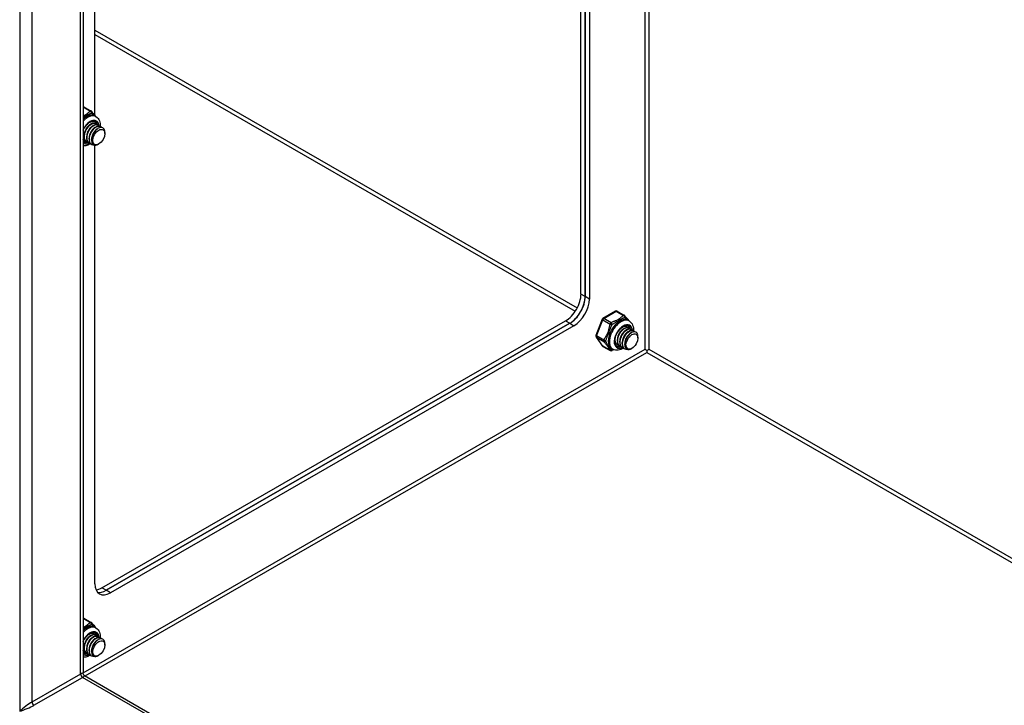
# Model space of a CAD drawing. Header units: inches. Extents: x 20 to 548, y 60 to 254.
# Tile 90 of 121: x 502 to 514, y 203 to 211. Entities that reach past the tile are written whole.
import ezdxf

# ---------------------------------------------------------------- set-up
doc = ezdxf.new("R2010")
doc.units = ezdxf.units.IN
doc.header["$MEASUREMENT"] = 0
doc.layers.add('Visible Edges(ANSI)', color=7, linetype='Continuous', lineweight=25)
doc.layers.add('Visible Tangent Edges(ANSI)', color=7, linetype='Continuous', lineweight=25)

msp = doc.modelspace()

# ---------------------------------------------------------------- linework, layer by layer
at = {"layer": 'Visible Edges(ANSI)'}
for p, q in [((503.147, 225.696), (503.147, 203.311)), ((508.843, 207.648), (508.843, 222.416)), ((508.891, 222.388), (508.891, 207.62)), ((508.891, 207.62), (508.891, 222.388)), ((508.939, 222.36), (508.939, 207.592)), ((503.282, 209.694), (503.282, 215.203)), ((503.156, 209.791), (503.24, 209.743)), ((503.28, 209.688), (503.294, 209.68)), ((503.227, 209.588), (503.239, 209.595)), ((503.254, 209.572), (503.267, 209.579)), ((503.282, 209.555), (503.295, 209.563)), ((503.29, 209.6), (503.292, 209.598)), ((503.31, 209.539), (503.32, 209.545)), ((503.317, 209.584), (503.32, 209.582)), ((503.345, 209.568), (503.348, 209.566)), ((503.16, 209.451), (503.16, 209.466)), ((503.16, 209.407), (503.163, 209.405)), ((503.188, 209.435), (503.188, 209.45)), ((503.216, 209.419), (503.216, 209.434)), ((503.243, 209.41), (503.243, 209.418)), ((503.395, 209.484), (503.395, 209.5)), ((503.153, 209.39), (503.147, 209.395)), ((503.188, 209.391), (503.19, 209.389)), ((503.215, 209.375), (503.218, 209.373)), ((503.243, 209.359), (503.246, 209.357)), ((503.282, 204.335), (503.282, 209.352)), ((503.327, 209.366), (503.323, 209.364)), ((509.236, 207.453), (509.093, 207.37)), ((509.256, 207.453), (509.339, 207.405)), ((503.363, 204.287), (508.666, 207.341)), ((508.714, 207.314), (503.411, 204.26)), ((503.411, 204.26), (508.714, 207.314)), ((508.762, 207.286), (503.459, 204.232)), ((509.085, 207.361), (509.013, 207.176)), ((509.361, 207.278), (509.364, 207.276)), ((509.379, 207.349), (509.393, 207.341)), ((509.389, 207.262), (509.392, 207.26)), ((509.015, 207.158), (509.087, 207.056)), ((509.326, 207.249), (509.339, 207.257)), ((509.354, 207.233), (509.366, 207.24)), ((509.382, 207.217), (509.394, 207.224)), ((509.41, 207.201), (509.419, 207.207)), ((509.417, 207.246), (509.42, 207.244)), ((509.445, 207.23), (509.448, 207.228)), ((509.494, 207.146), (509.494, 207.162)), ((509.093, 207.05), (509.177, 207.002)), ((509.231, 207.129), (509.231, 207.14)), ((509.231, 207.085), (509.234, 207.083)), ((509.259, 207.113), (509.259, 207.127)), ((509.259, 207.068), (509.262, 207.067)), ((509.287, 207.097), (509.287, 207.111)), ((509.287, 207.052), (509.29, 207.051)), ((509.315, 207.081), (509.315, 207.095)), ((509.315, 207.036), (509.318, 207.035)), ((509.343, 207.072), (509.343, 207.079)), ((509.192, 207.025), (509.206, 207.017)), ((509.343, 207.02), (509.346, 207.019)), ((509.427, 207.028), (509.423, 207.025)), ((509.598, 207.005), (509.598, 206.98)), ((503.156, 203.94), (503.24, 203.892)), ((503.28, 203.837), (503.294, 203.829)), ((503.227, 203.737), (503.239, 203.744)), ((503.254, 203.721), (503.267, 203.728)), ((503.262, 203.765), (503.265, 203.764)), ((503.282, 203.705), (503.295, 203.712)), ((503.29, 203.749), (503.292, 203.748)), ((503.31, 203.689), (503.32, 203.694)), ((503.317, 203.733), (503.32, 203.732)), ((503.345, 203.717), (503.348, 203.716)), ((503.153, 203.54), (503.147, 203.544)), ((503.16, 203.601), (503.16, 203.615)), ((503.16, 203.556), (503.163, 203.554)), ((503.188, 203.584), (503.188, 203.599)), ((503.216, 203.568), (503.216, 203.583)), ((503.243, 203.56), (503.243, 203.567)), ((503.395, 203.633), (503.395, 203.649)), ((503.188, 203.54), (503.19, 203.538)), ((503.215, 203.524), (503.218, 203.522)), ((503.243, 203.508), (503.246, 203.506)), ((503.327, 203.515), (503.323, 203.513)), ((503.162, 203.284), (539.492, 182.363))]:
    msp.add_line(p, q, dxfattribs=at)
at = {"layer": 'Visible Edges(ANSI)', "flags": 128}
for points in [[(503.246, 209.738), (503.251, 209.731), (503.256, 209.724), (503.269, 209.71), (503.281, 209.695), (503.287, 209.687), (503.293, 209.68)], [(503.147, 209.522), (503.153, 209.536), (503.161, 209.549), (503.169, 209.561), (503.178, 209.573), (503.187, 209.584), (503.197, 209.594), (503.207, 209.603), (503.218, 209.61), (503.228, 209.616), (503.238, 209.621), (503.248, 209.625), (503.257, 209.627), (503.265, 209.628), (503.273, 209.627), (503.28, 209.625), (503.287, 209.622)], [(503.294, 209.68), (503.307, 209.67), (503.318, 209.659), (503.327, 209.646), (503.334, 209.632), (503.339, 209.617), (503.342, 209.601), (503.344, 209.585), (503.344, 209.569)], [(503.29, 209.6), (503.282, 209.603), (503.274, 209.605), (503.265, 209.604), (503.255, 209.602), (503.245, 209.598), (503.235, 209.592), (503.225, 209.585), (503.215, 209.576), (503.205, 209.566), (503.196, 209.554), (503.188, 209.542), (503.18, 209.529), (503.174, 209.515), (503.169, 209.501), (503.164, 209.487), (503.162, 209.473), (503.16, 209.459), (503.16, 209.446), (503.161, 209.434), (503.164, 209.422), (503.168, 209.412), (503.173, 209.404), (503.18, 209.396), (503.188, 209.391)], [(503.227, 209.588), (503.222, 209.585), (503.218, 209.582), (503.214, 209.579), (503.21, 209.575), (503.205, 209.571), (503.201, 209.567), (503.197, 209.562), (503.194, 209.558), (503.19, 209.553), (503.186, 209.547), (503.183, 209.542), (503.18, 209.537), (503.177, 209.531), (503.174, 209.525), (503.171, 209.519), (503.169, 209.513), (503.167, 209.507), (503.165, 209.501), (503.163, 209.495), (503.162, 209.489), (503.161, 209.483), (503.16, 209.477), (503.16, 209.471), (503.16, 209.466)], [(503.204, 209.384), (503.194, 209.387), (503.185, 209.393), (503.177, 209.401), (503.171, 209.411), (503.166, 209.422), (503.164, 209.436), (503.163, 209.45), (503.164, 209.465), (503.166, 209.481), (503.171, 209.497), (503.177, 209.513), (503.184, 209.529), (503.193, 209.544), (503.203, 209.558), (503.213, 209.57), (503.224, 209.581), (503.236, 209.589), (503.248, 209.596), (503.259, 209.601), (503.27, 209.603), (503.28, 209.603), (503.289, 209.6), (503.297, 209.595), (503.303, 209.588)], [(503.317, 209.584), (503.31, 209.587), (503.302, 209.589), (503.293, 209.588), (503.283, 209.586), (503.273, 209.582), (503.263, 209.576), (503.253, 209.569), (503.243, 209.56), (503.233, 209.55), (503.224, 209.538), (503.216, 209.526), (503.208, 209.513), (503.202, 209.499), (503.196, 209.485), (503.192, 209.471), (503.189, 209.457), (503.188, 209.443), (503.188, 209.43), (503.189, 209.418), (503.192, 209.406), (503.196, 209.396), (503.201, 209.387), (503.208, 209.38), (503.215, 209.375)], [(503.254, 209.572), (503.25, 209.569), (503.246, 209.566), (503.242, 209.563), (503.238, 209.559), (503.233, 209.555), (503.229, 209.551), (503.225, 209.546), (503.221, 209.542), (503.218, 209.537), (503.214, 209.531), (503.211, 209.526), (503.208, 209.52), (503.205, 209.515), (503.202, 209.509), (503.199, 209.503), (503.197, 209.497), (503.195, 209.491), (503.193, 209.485), (503.191, 209.479), (503.19, 209.473), (503.189, 209.467), (503.188, 209.461), (503.188, 209.455), (503.188, 209.45)], [(503.232, 209.368), (503.222, 209.371), (503.212, 209.377), (503.205, 209.385), (503.199, 209.395), (503.194, 209.406), (503.191, 209.42), (503.19, 209.434), (503.191, 209.449), (503.194, 209.465), (503.199, 209.481), (503.205, 209.497), (503.212, 209.513), (503.221, 209.528), (503.231, 209.542), (503.241, 209.554), (503.252, 209.565), (503.264, 209.573), (503.275, 209.58), (503.287, 209.585), (503.298, 209.587), (503.308, 209.587), (503.317, 209.584), (503.325, 209.579), (503.331, 209.572)], [(503.345, 209.568), (503.338, 209.571), (503.329, 209.573), (503.32, 209.572), (503.311, 209.57), (503.301, 209.566), (503.291, 209.56), (503.281, 209.553), (503.271, 209.544), (503.261, 209.534), (503.252, 209.522), (503.244, 209.51), (503.236, 209.497), (503.23, 209.483), (503.224, 209.469), (503.22, 209.455), (503.217, 209.441), (503.216, 209.427), (503.216, 209.414), (503.217, 209.402), (503.22, 209.39), (503.224, 209.38), (503.229, 209.371), (503.236, 209.364), (503.243, 209.359)], [(503.282, 209.555), (503.278, 209.553), (503.274, 209.55), (503.27, 209.547), (503.265, 209.543), (503.261, 209.539), (503.257, 209.535), (503.253, 209.53), (503.249, 209.526), (503.246, 209.521), (503.242, 209.515), (503.239, 209.51), (503.235, 209.504), (503.232, 209.499), (503.23, 209.493), (503.227, 209.487), (503.225, 209.481), (503.223, 209.475), (503.221, 209.469), (503.219, 209.463), (503.218, 209.457), (503.217, 209.451), (503.216, 209.445), (503.216, 209.439), (503.216, 209.434)], [(503.287, 209.353), (503.274, 209.351), (503.261, 209.352), (503.249, 209.355), (503.239, 209.362), (503.231, 209.371), (503.225, 209.382), (503.221, 209.396), (503.219, 209.411), (503.219, 209.427), (503.221, 209.445), (503.226, 209.463), (503.232, 209.48), (503.24, 209.498), (503.25, 209.514), (503.261, 209.529), (503.273, 209.542), (503.286, 209.553), (503.298, 209.562), (503.311, 209.567), (503.323, 209.571), (503.334, 209.571), (503.345, 209.568), (503.353, 209.563), (503.36, 209.555)], [(503.31, 209.539), (503.306, 209.537), (503.302, 209.534), (503.297, 209.53), (503.293, 209.527), (503.289, 209.523), (503.285, 209.519), (503.281, 209.514), (503.277, 209.509), (503.273, 209.505), (503.27, 209.499), (503.267, 209.494), (503.263, 209.488), (503.26, 209.483), (503.257, 209.477), (503.255, 209.471), (503.253, 209.465), (503.25, 209.459), (503.249, 209.453), (503.247, 209.447), (503.246, 209.441), (503.245, 209.435), (503.244, 209.429), (503.244, 209.423), (503.243, 209.418)], [(503.392, 209.522), (503.388, 209.535), (503.38, 209.544), (503.371, 209.551), (503.361, 209.555), (503.348, 209.555), (503.335, 209.552), (503.321, 209.546), (503.307, 209.537), (503.294, 209.525), (503.281, 209.51), (503.27, 209.494), (503.26, 209.476), (503.252, 209.457), (503.247, 209.439), (503.244, 209.42), (503.244, 209.403), (503.246, 209.388), (503.251, 209.375), (503.259, 209.364), (503.269, 209.357), (503.281, 209.353), (503.294, 209.353), (503.308, 209.357), (503.323, 209.364)], [(503.176, 209.4), (503.175, 209.4), (503.173, 209.401), (503.172, 209.401), (503.17, 209.402), (503.169, 209.402), (503.167, 209.403), (503.166, 209.403), (503.165, 209.404), (503.163, 209.405), (503.162, 209.405), (503.161, 209.406), (503.16, 209.407), (503.158, 209.408), (503.157, 209.409), (503.156, 209.41), (503.155, 209.411), (503.154, 209.412), (503.153, 209.413), (503.152, 209.414), (503.151, 209.415), (503.15, 209.416), (503.149, 209.418), (503.148, 209.419), (503.147, 209.42)], [(503.147, 209.418), (503.147, 209.417), (503.148, 209.417), (503.148, 209.416), (503.149, 209.416), (503.149, 209.415), (503.15, 209.415), (503.15, 209.414), (503.151, 209.414), (503.151, 209.413), (503.152, 209.413), (503.152, 209.412), (503.153, 209.412), (503.153, 209.411), (503.154, 209.411), (503.154, 209.41), (503.155, 209.41), (503.156, 209.41), (503.156, 209.409), (503.157, 209.409), (503.157, 209.408), (503.158, 209.408), (503.159, 209.408), (503.159, 209.407), (503.16, 209.407)], [(503.229, 209.369), (503.22, 209.363), (503.21, 209.357), (503.2, 209.353), (503.19, 209.349), (503.179, 209.346), (503.168, 209.344), (503.158, 209.343), (503.147, 209.344)], [(509.345, 207.399), (509.35, 207.393), (509.356, 207.386), (509.368, 207.372), (509.381, 207.357), (509.387, 207.349), (509.392, 207.342)], [(509.252, 207.052), (509.247, 207.056), (509.243, 207.06), (509.238, 207.066), (509.235, 207.072), (509.232, 207.08), (509.23, 207.089), (509.228, 207.098), (509.228, 207.108), (509.228, 207.119), (509.23, 207.131), (509.232, 207.143), (509.235, 207.155), (509.239, 207.168), (509.244, 207.18), (509.25, 207.192), (509.256, 207.204), (509.264, 207.216), (509.271, 207.227), (509.28, 207.237), (509.288, 207.247), (509.297, 207.256), (509.306, 207.264), (509.316, 207.271), (509.325, 207.277), (509.334, 207.282), (509.343, 207.285), (509.352, 207.288), (509.36, 207.289), (509.367, 207.289), (509.374, 207.288), (509.38, 207.287), (509.386, 207.284)], [(509.389, 207.262), (509.382, 207.265), (509.373, 207.266), (509.364, 207.266), (509.355, 207.264), (509.345, 207.26), (509.334, 207.254), (509.324, 207.247), (509.314, 207.238), (509.305, 207.228), (509.296, 207.216), (509.287, 207.204), (509.28, 207.191), (509.273, 207.177), (509.268, 207.163), (509.264, 207.149), (509.261, 207.134), (509.26, 207.121), (509.259, 207.108), (509.261, 207.095), (509.263, 207.084), (509.268, 207.074), (509.273, 207.065), (509.279, 207.058), (509.287, 207.052)], [(509.304, 207.046), (509.293, 207.049), (509.284, 207.055), (509.276, 207.063), (509.27, 207.072), (509.266, 207.084), (509.263, 207.097), (509.262, 207.112), (509.263, 207.127), (509.266, 207.143), (509.27, 207.159), (509.276, 207.175), (509.284, 207.191), (509.292, 207.206), (509.302, 207.219), (509.313, 207.232), (509.324, 207.242), (509.335, 207.251), (509.347, 207.258), (509.358, 207.262), (509.369, 207.265), (509.379, 207.264), (509.388, 207.262), (509.396, 207.257), (509.403, 207.25)], [(509.324, 207.276), (509.326, 207.277), (509.329, 207.278), (509.331, 207.279), (509.334, 207.279), (509.337, 207.28), (509.339, 207.28), (509.342, 207.281), (509.344, 207.281), (509.346, 207.281), (509.349, 207.281), (509.351, 207.281), (509.353, 207.28), (509.355, 207.28), (509.358, 207.279), (509.36, 207.278), (509.362, 207.277), (509.364, 207.276), (509.365, 207.275), (509.367, 207.274), (509.369, 207.273), (509.371, 207.271), (509.372, 207.27), (509.374, 207.268), (509.375, 207.266)], [(509.361, 207.278), (509.36, 207.278), (509.359, 207.279), (509.358, 207.279), (509.357, 207.28), (509.356, 207.28), (509.355, 207.28), (509.354, 207.281), (509.353, 207.281), (509.352, 207.281), (509.351, 207.282), (509.35, 207.282), (509.349, 207.282), (509.348, 207.282), (509.347, 207.282), (509.345, 207.282), (509.344, 207.282), (509.343, 207.282), (509.342, 207.282), (509.341, 207.282), (509.339, 207.282), (509.338, 207.282), (509.337, 207.282), (509.336, 207.282), (509.334, 207.282)], [(509.393, 207.341), (509.406, 207.332), (509.418, 207.321), (509.427, 207.308), (509.434, 207.293), (509.439, 207.278), (509.442, 207.263), (509.443, 207.247), (509.443, 207.231)], [(509.276, 207.062), (509.271, 207.063), (509.267, 207.064), (509.263, 207.066), (509.259, 207.069), (509.256, 207.071), (509.252, 207.075), (509.249, 207.078), (509.246, 207.082), (509.244, 207.086), (509.241, 207.09), (509.24, 207.095), (509.238, 207.1), (509.237, 207.106), (509.235, 207.111), (509.235, 207.117), (509.234, 207.123), (509.234, 207.129), (509.235, 207.135), (509.235, 207.142), (509.236, 207.148), (509.237, 207.155), (509.239, 207.162), (509.24, 207.169), (509.242, 207.175)], [(509.326, 207.249), (509.322, 207.247), (509.318, 207.244), (509.313, 207.24), (509.309, 207.237), (509.305, 207.233), (509.301, 207.229), (509.297, 207.224), (509.293, 207.219), (509.289, 207.214), (509.286, 207.209), (509.282, 207.204), (509.279, 207.198), (509.276, 207.193), (509.273, 207.187), (509.271, 207.181), (509.268, 207.175), (509.266, 207.169), (509.265, 207.163), (509.263, 207.157), (509.262, 207.151), (509.261, 207.145), (509.26, 207.139), (509.259, 207.133), (509.259, 207.127)], [(509.417, 207.246), (509.409, 207.249), (509.401, 207.25), (509.392, 207.25), (509.382, 207.248), (509.372, 207.244), (509.362, 207.238), (509.352, 207.231), (509.342, 207.222), (509.333, 207.212), (509.324, 207.2), (509.315, 207.188), (509.308, 207.175), (509.301, 207.161), (509.296, 207.147), (509.292, 207.133), (509.289, 207.118), (509.287, 207.105), (509.287, 207.092), (509.289, 207.079), (509.291, 207.068), (509.295, 207.058), (509.301, 207.049), (509.307, 207.042), (509.315, 207.036)], [(509.354, 207.233), (509.35, 207.231), (509.345, 207.228), (509.341, 207.224), (509.337, 207.221), (509.333, 207.217), (509.329, 207.212), (509.325, 207.208), (509.321, 207.203), (509.317, 207.198), (509.314, 207.193), (509.31, 207.188), (509.307, 207.182), (509.304, 207.176), (509.301, 207.171), (509.299, 207.165), (509.296, 207.159), (509.294, 207.153), (509.292, 207.147), (509.291, 207.141), (509.289, 207.135), (509.288, 207.129), (509.288, 207.123), (509.287, 207.117), (509.287, 207.111)], [(509.331, 207.03), (509.321, 207.033), (509.312, 207.039), (509.304, 207.047), (509.298, 207.056), (509.294, 207.068), (509.291, 207.081), (509.29, 207.096), (509.291, 207.111), (509.294, 207.127), (509.298, 207.143), (509.304, 207.159), (509.311, 207.175), (509.32, 207.19), (509.33, 207.203), (509.341, 207.216), (509.352, 207.226), (509.363, 207.235), (509.375, 207.242), (509.386, 207.246), (509.397, 207.249), (509.407, 207.248), (509.416, 207.246), (509.424, 207.241), (509.431, 207.234)], [(509.445, 207.23), (509.437, 207.233), (509.429, 207.234), (509.42, 207.234), (509.41, 207.232), (509.4, 207.228), (509.39, 207.222), (509.38, 207.215), (509.37, 207.206), (509.36, 207.195), (509.351, 207.184), (509.343, 207.172), (509.336, 207.159), (509.329, 207.145), (509.324, 207.131), (509.32, 207.116), (509.317, 207.102), (509.315, 207.089), (509.315, 207.076), (509.316, 207.063), (509.319, 207.052), (509.323, 207.042), (509.329, 207.033), (509.335, 207.026), (509.343, 207.02)], [(509.382, 207.217), (509.378, 207.215), (509.373, 207.212), (509.369, 207.208), (509.365, 207.205), (509.361, 207.201), (509.357, 207.196), (509.353, 207.192), (509.349, 207.187), (509.345, 207.182), (509.342, 207.177), (509.338, 207.172), (509.335, 207.166), (509.332, 207.16), (509.329, 207.155), (509.327, 207.149), (509.324, 207.143), (509.322, 207.137), (509.32, 207.131), (509.319, 207.125), (509.317, 207.119), (509.316, 207.113), (509.316, 207.107), (509.315, 207.101), (509.315, 207.095)], [(509.387, 207.015), (509.373, 207.013), (509.36, 207.013), (509.349, 207.017), (509.339, 207.023), (509.331, 207.032), (509.324, 207.044), (509.32, 207.057), (509.318, 207.073), (509.318, 207.089), (509.321, 207.106), (509.325, 207.124), (509.332, 207.142), (509.34, 207.159), (509.35, 207.176), (509.361, 207.191), (509.372, 207.204), (509.385, 207.215), (509.398, 207.223), (509.41, 207.229), (509.423, 207.232), (509.434, 207.232), (509.444, 207.23), (509.453, 207.224), (509.46, 207.216)], [(509.492, 207.184), (509.487, 207.196), (509.48, 207.206), (509.471, 207.213), (509.46, 207.216), (509.448, 207.217), (509.435, 207.214), (509.421, 207.208), (509.407, 207.198), (509.393, 207.186), (509.381, 207.172), (509.369, 207.155), (509.359, 207.138), (509.352, 207.119), (509.346, 207.1), (509.343, 207.082), (509.343, 207.065), (509.346, 207.05), (509.351, 207.036), (509.359, 207.026), (509.368, 207.019), (509.38, 207.015), (509.394, 207.015), (509.408, 207.018), (509.423, 207.025)], [(509.41, 207.201), (509.405, 207.198), (509.401, 207.195), (509.397, 207.192), (509.393, 207.189), (509.389, 207.185), (509.385, 207.18), (509.381, 207.176), (509.377, 207.171), (509.373, 207.166), (509.369, 207.161), (509.366, 207.156), (509.363, 207.15), (509.36, 207.144), (509.357, 207.139), (509.354, 207.133), (509.352, 207.127), (509.35, 207.121), (509.348, 207.115), (509.347, 207.109), (509.345, 207.103), (509.344, 207.097), (509.343, 207.091), (509.343, 207.085), (509.343, 207.079)], [(509.232, 207.144), (509.232, 207.139), (509.232, 207.135), (509.231, 207.131), (509.231, 207.127), (509.232, 207.123), (509.232, 207.119), (509.232, 207.115), (509.233, 207.111), (509.234, 207.108), (509.234, 207.104), (509.235, 207.101), (509.236, 207.097), (509.238, 207.094), (509.239, 207.091), (509.241, 207.088), (509.242, 207.085), (509.244, 207.083), (509.246, 207.08), (509.248, 207.078), (509.25, 207.076), (509.252, 207.074), (509.254, 207.072), (509.257, 207.07), (509.259, 207.068)], [(509.231, 207.085), (509.231, 207.085), (509.231, 207.085), (509.231, 207.085), (509.231, 207.085), (509.231, 207.085), (509.231, 207.085), (509.231, 207.085), (509.231, 207.085), (509.231, 207.085), (509.231, 207.085), (509.231, 207.085), (509.231, 207.085), (509.231, 207.085), (509.231, 207.085), (509.231, 207.085), (509.231, 207.085), (509.231, 207.085), (509.231, 207.085), (509.231, 207.085), (509.231, 207.085), (509.231, 207.085), (509.231, 207.085), (509.231, 207.085), (509.231, 207.085)], [(509.248, 207.078), (509.247, 207.078), (509.246, 207.078), (509.246, 207.078), (509.245, 207.079), (509.244, 207.079), (509.243, 207.079), (509.242, 207.079), (509.242, 207.079), (509.241, 207.08), (509.24, 207.08), (509.239, 207.08), (509.239, 207.081), (509.238, 207.081), (509.237, 207.081), (509.237, 207.082), (509.236, 207.082), (509.235, 207.082), (509.235, 207.083), (509.234, 207.083), (509.233, 207.084), (509.232, 207.084), (509.232, 207.084), (509.231, 207.085), (509.231, 207.085)], [(509.219, 207.011), (509.207, 207.006), (509.196, 207.001)], [(509.329, 207.03), (509.315, 207.022), (509.3, 207.015), (509.285, 207.01), (509.269, 207.006), (509.253, 207.005), (509.237, 207.006), (509.221, 207.01), (509.206, 207.017)], [(503.246, 203.887), (503.251, 203.88), (503.256, 203.874), (503.269, 203.859), (503.281, 203.844), (503.287, 203.837), (503.293, 203.829)], [(503.147, 203.672), (503.153, 203.685), (503.161, 203.698), (503.169, 203.711), (503.178, 203.722), (503.187, 203.733), (503.197, 203.743), (503.207, 203.752), (503.218, 203.759), (503.228, 203.766), (503.238, 203.771), (503.248, 203.774), (503.257, 203.776), (503.265, 203.777), (503.273, 203.776), (503.28, 203.774), (503.287, 203.772)], [(503.224, 203.763), (503.227, 203.765), (503.229, 203.765), (503.232, 203.766), (503.235, 203.767), (503.237, 203.767), (503.24, 203.768), (503.242, 203.768), (503.244, 203.768), (503.247, 203.768), (503.249, 203.768), (503.252, 203.768), (503.254, 203.768), (503.256, 203.767), (503.258, 203.767), (503.26, 203.766), (503.262, 203.765), (503.264, 203.764), (503.266, 203.763), (503.268, 203.762), (503.269, 203.76), (503.271, 203.759), (503.273, 203.757), (503.274, 203.756), (503.275, 203.754)], [(503.262, 203.765), (503.261, 203.766), (503.26, 203.766), (503.259, 203.767), (503.258, 203.767), (503.257, 203.768), (503.256, 203.768), (503.255, 203.768), (503.254, 203.769), (503.253, 203.769), (503.252, 203.769), (503.25, 203.769), (503.249, 203.77), (503.248, 203.77), (503.247, 203.77), (503.246, 203.77), (503.245, 203.77), (503.244, 203.77), (503.242, 203.77), (503.241, 203.77), (503.24, 203.77), (503.239, 203.77), (503.237, 203.77), (503.236, 203.769), (503.235, 203.769)], [(503.294, 203.829), (503.307, 203.819), (503.318, 203.808), (503.327, 203.795), (503.334, 203.781), (503.339, 203.766), (503.342, 203.75), (503.344, 203.734), (503.344, 203.718)], [(503.29, 203.749), (503.282, 203.752), (503.274, 203.754), (503.265, 203.753), (503.255, 203.751), (503.245, 203.747), (503.235, 203.742), (503.225, 203.734), (503.215, 203.725), (503.205, 203.715), (503.196, 203.704), (503.188, 203.691), (503.18, 203.678), (503.174, 203.664), (503.169, 203.65), (503.164, 203.636), (503.162, 203.622), (503.16, 203.608), (503.16, 203.595), (503.161, 203.583), (503.164, 203.572), (503.168, 203.561), (503.173, 203.553), (503.18, 203.546), (503.188, 203.54)], [(503.227, 203.737), (503.222, 203.734), (503.218, 203.731), (503.214, 203.728), (503.21, 203.724), (503.205, 203.72), (503.201, 203.716), (503.197, 203.712), (503.194, 203.707), (503.19, 203.702), (503.186, 203.697), (503.183, 203.691), (503.18, 203.686), (503.177, 203.68), (503.174, 203.674), (503.171, 203.668), (503.169, 203.662), (503.167, 203.656), (503.165, 203.65), (503.163, 203.644), (503.162, 203.638), (503.161, 203.632), (503.16, 203.626), (503.16, 203.621), (503.16, 203.615)], [(503.204, 203.533), (503.194, 203.537), (503.185, 203.542), (503.177, 203.55), (503.171, 203.56), (503.166, 203.572), (503.164, 203.585), (503.163, 203.599), (503.164, 203.614), (503.166, 203.63), (503.171, 203.647), (503.177, 203.663), (503.184, 203.678), (503.193, 203.693), (503.203, 203.707), (503.213, 203.719), (503.224, 203.73), (503.236, 203.739), (503.248, 203.745), (503.259, 203.75), (503.27, 203.752), (503.28, 203.752), (503.289, 203.749), (503.297, 203.745), (503.303, 203.738)], [(503.317, 203.733), (503.31, 203.736), (503.302, 203.738), (503.293, 203.737), (503.283, 203.735), (503.273, 203.731), (503.263, 203.725), (503.253, 203.718), (503.243, 203.709), (503.233, 203.699), (503.224, 203.688), (503.216, 203.675), (503.208, 203.662), (503.202, 203.648), (503.196, 203.634), (503.192, 203.62), (503.189, 203.606), (503.188, 203.592), (503.188, 203.579), (503.189, 203.567), (503.192, 203.556), (503.196, 203.545), (503.201, 203.537), (503.208, 203.53), (503.215, 203.524)], [(503.254, 203.721), (503.25, 203.718), (503.246, 203.715), (503.242, 203.712), (503.238, 203.708), (503.233, 203.704), (503.229, 203.7), (503.225, 203.696), (503.221, 203.691), (503.218, 203.686), (503.214, 203.681), (503.211, 203.675), (503.208, 203.67), (503.205, 203.664), (503.202, 203.658), (503.199, 203.652), (503.197, 203.646), (503.195, 203.64), (503.193, 203.634), (503.191, 203.628), (503.19, 203.622), (503.189, 203.616), (503.188, 203.61), (503.188, 203.605), (503.188, 203.599)], [(503.232, 203.517), (503.222, 203.521), (503.212, 203.526), (503.205, 203.534), (503.199, 203.544), (503.194, 203.556), (503.191, 203.569), (503.19, 203.583), (503.191, 203.598), (503.194, 203.614), (503.199, 203.631), (503.205, 203.647), (503.212, 203.662), (503.221, 203.677), (503.231, 203.691), (503.241, 203.703), (503.252, 203.714), (503.264, 203.723), (503.275, 203.729), (503.287, 203.734), (503.298, 203.736), (503.308, 203.736), (503.317, 203.733), (503.325, 203.729), (503.331, 203.722)], [(503.345, 203.717), (503.338, 203.72), (503.329, 203.722), (503.32, 203.721), (503.311, 203.719), (503.301, 203.715), (503.291, 203.709), (503.281, 203.702), (503.271, 203.693), (503.261, 203.683), (503.252, 203.672), (503.244, 203.659), (503.236, 203.646), (503.23, 203.632), (503.224, 203.618), (503.22, 203.604), (503.217, 203.59), (503.216, 203.576), (503.216, 203.563), (503.217, 203.551), (503.22, 203.539), (503.224, 203.529), (503.229, 203.521), (503.236, 203.513), (503.243, 203.508)], [(503.282, 203.705), (503.278, 203.702), (503.274, 203.699), (503.27, 203.696), (503.265, 203.692), (503.261, 203.688), (503.257, 203.684), (503.253, 203.679), (503.249, 203.675), (503.246, 203.67), (503.242, 203.665), (503.239, 203.659), (503.235, 203.654), (503.232, 203.648), (503.23, 203.642), (503.227, 203.636), (503.225, 203.63), (503.223, 203.624), (503.221, 203.618), (503.219, 203.612), (503.218, 203.606), (503.217, 203.6), (503.216, 203.594), (503.216, 203.589), (503.216, 203.583)], [(503.287, 203.502), (503.274, 203.5), (503.261, 203.501), (503.249, 203.505), (503.239, 203.511), (503.231, 203.52), (503.225, 203.531), (503.221, 203.545), (503.219, 203.56), (503.219, 203.577), (503.221, 203.594), (503.226, 203.612), (503.232, 203.63), (503.24, 203.647), (503.25, 203.663), (503.261, 203.678), (503.273, 203.691), (503.286, 203.702), (503.298, 203.711), (503.311, 203.717), (503.323, 203.72), (503.334, 203.72), (503.345, 203.717), (503.353, 203.712), (503.36, 203.704)], [(503.31, 203.689), (503.306, 203.686), (503.302, 203.683), (503.297, 203.68), (503.293, 203.676), (503.289, 203.672), (503.285, 203.668), (503.281, 203.663), (503.277, 203.659), (503.273, 203.654), (503.27, 203.649), (503.267, 203.643), (503.263, 203.638), (503.26, 203.632), (503.257, 203.626), (503.255, 203.62), (503.253, 203.614), (503.25, 203.608), (503.249, 203.602), (503.247, 203.596), (503.246, 203.59), (503.245, 203.584), (503.244, 203.578), (503.244, 203.573), (503.243, 203.567)], [(503.392, 203.672), (503.388, 203.684), (503.38, 203.693), (503.371, 203.7), (503.361, 203.704), (503.348, 203.704), (503.335, 203.701), (503.321, 203.695), (503.307, 203.686), (503.294, 203.674), (503.281, 203.659), (503.27, 203.643), (503.26, 203.625), (503.252, 203.607), (503.247, 203.588), (503.244, 203.57), (503.244, 203.553), (503.246, 203.537), (503.251, 203.524), (503.259, 203.514), (503.269, 203.506), (503.281, 203.503), (503.294, 203.502), (503.308, 203.506), (503.323, 203.513)], [(503.176, 203.549), (503.175, 203.55), (503.173, 203.55), (503.172, 203.55), (503.17, 203.551), (503.169, 203.551), (503.167, 203.552), (503.166, 203.553), (503.165, 203.553), (503.163, 203.554), (503.162, 203.555), (503.161, 203.555), (503.16, 203.556), (503.158, 203.557), (503.157, 203.558), (503.156, 203.559), (503.155, 203.56), (503.154, 203.561), (503.153, 203.562), (503.152, 203.563), (503.151, 203.564), (503.15, 203.566), (503.149, 203.567), (503.148, 203.568), (503.147, 203.569)], [(503.147, 203.567), (503.147, 203.567), (503.148, 203.566), (503.148, 203.566), (503.149, 203.565), (503.149, 203.564), (503.15, 203.564), (503.15, 203.563), (503.151, 203.563), (503.151, 203.562), (503.152, 203.562), (503.152, 203.561), (503.153, 203.561), (503.153, 203.561), (503.154, 203.56), (503.154, 203.56), (503.155, 203.559), (503.156, 203.559), (503.156, 203.558), (503.157, 203.558), (503.157, 203.558), (503.158, 203.557), (503.159, 203.557), (503.159, 203.556), (503.16, 203.556)], [(503.148, 203.565), (503.148, 203.565), (503.148, 203.565), (503.148, 203.565), (503.148, 203.565), (503.148, 203.565), (503.148, 203.565), (503.148, 203.565), (503.148, 203.565), (503.148, 203.565), (503.148, 203.565), (503.148, 203.565), (503.148, 203.565), (503.147, 203.565), (503.147, 203.565), (503.147, 203.566), (503.147, 203.566), (503.147, 203.566), (503.147, 203.566), (503.147, 203.566), (503.147, 203.566), (503.147, 203.566), (503.147, 203.566), (503.147, 203.566), (503.147, 203.566)], [(503.229, 203.518), (503.22, 203.512), (503.21, 203.507), (503.2, 203.502), (503.19, 203.498), (503.179, 203.495), (503.168, 203.494), (503.158, 203.493), (503.147, 203.493)], [(503.162, 203.284), (503.156, 203.288), (503.151, 203.295), (503.148, 203.303), (503.147, 203.311)]]:
    msp.add_lwpolyline(points, dxfattribs=at)
at = {"layer": 'Visible Edges(ANSI)'}
for centre, start, end in [((503.146, 209.774), 60.064, 89.354), ((503.23, 209.726), 36.716, 60.064), ((509.103, 207.353), 119.936, 158.8021), ((509.246, 207.436), 60.064, 119.936), ((509.33, 207.388), 36.716, 60.064), ((509.031, 207.169), 158.8021, 215.0271), ((509.103, 207.067), 215.0271, 240.064), ((509.187, 207.019), 240.064, 297.2321), ((503.146, 203.923), 60.064, 89.354), ((503.23, 203.875), 36.716, 60.064)]:
    msp.add_arc(centre, 0.0197, start, end, dxfattribs=at)
for centre, major_axis, ratio, start_param, end_param in [((503.211, 209.511), (0.067, 0.116), 0.578093, 5.718546, 6.217869), ((503.313, 209.453), (0.058, 0.101), 0.578093, 5.495853, 5.750129), ((503.211, 209.511), (-0.067, -0.116), 0.578093, 0.065316, 0.520508), ((508.666, 207.546), (-0.125, -0.217), 0.578093, 0.783464, 2.354261), ((508.714, 207.518), (0.125, 0.217), 0.578093, 3.925057, 5.495853), ((508.714, 207.518), (-0.125, -0.217), 0.578093, 0.783464, 2.354261), ((508.762, 207.49), (0.125, 0.217), 0.578093, 3.925057, 5.495853), ((509.311, 207.173), (0.067, 0.116), 0.578093, 5.718546, 6.217869), ((509.283, 207.189), (0.079, 0.136), 0.578093, 5.540636, 5.67712), ((509.412, 207.114), (0.058, 0.101), 0.578093, 5.495853, 5.750129), ((509.311, 207.173), (-0.067, -0.116), 0.578093, 0.065316, 0.520508), ((509.283, 207.189), (0.079, 0.136), 0.578093, 3.747658, 3.892421), ((509.598, 207.005), (0.031, -0.0179), 0.001672, 3.927958, 4.713356), ((509.598, 207.005), (0.031, 0.0179), 0.001672, 4.711422, 5.49682), ((503.459, 204.436), (-0.125, -0.217), 0.578093, 5.495853, 7.06665), ((503.363, 204.492), (-0.125, -0.217), 0.578093, 0.394043, 0.783464), ((503.411, 204.464), (-0.125, -0.217), 0.578093, 0.193161, 0.783464), ((503.411, 204.464), (-0.125, -0.217), 0.578093, 0.193161, 0.783464), ((503.211, 203.66), (0.067, 0.116), 0.578093, 5.718546, 6.217869), ((503.184, 203.676), (0.079, 0.136), 0.578093, 5.540636, 5.67712), ((503.313, 203.602), (0.058, 0.101), 0.578093, 5.495853, 5.750129), ((503.211, 203.66), (-0.067, -0.116), 0.578093, 0.065316, 0.520508), ((503.184, 203.676), (0.079, 0.136), 0.578093, 3.747658, 3.892421)]:
    msp.add_ellipse(centre, major_axis=major_axis, ratio=ratio, start_param=start_param, end_param=end_param, dxfattribs=at)
for centre in [(503.327, 209.445), (509.426, 207.106), (503.327, 203.594)]:
    msp.add_ellipse(centre, major_axis=(-0.0481, -0.0836), ratio=0.578093, dxfattribs=at)
at = {"layer": 'Visible Tangent Edges(ANSI)'}
for p, q in [((502.422, 226.147), (502.422, 202.875)), ((502.562, 226.033), (502.562, 202.981)), ((503.118, 203.301), (503.118, 225.713)), ((509.576, 207.018), (509.576, 221.993)), ((509.62, 221.968), (509.62, 207.018)), ((503.282, 210.668), (508.8, 207.49)), ((503.282, 210.617), (508.778, 207.452)), ((503.147, 209.79), (503.23, 209.742)), ((508.891, 207.62), (508.843, 207.648)), ((508.939, 207.592), (508.891, 207.62)), ((509.103, 207.369), (509.246, 207.452)), ((509.246, 207.452), (509.33, 207.404)), ((508.666, 207.341), (508.714, 207.314)), ((508.714, 207.314), (508.762, 207.286)), ((509.019, 207.17), (509.091, 207.354)), ((509.091, 207.354), (509.175, 207.306)), ((509.187, 207.321), (509.103, 207.369)), ((509.103, 207.122), (509.019, 207.17)), ((509.091, 207.052), (509.019, 207.154)), ((509.019, 207.154), (509.103, 207.106)), ((509.175, 207.004), (509.091, 207.052)), ((503.147, 203.316), (509.576, 207.018)), ((503.171, 203.279), (509.598, 206.98)), ((509.598, 206.98), (539.492, 189.766)), ((509.62, 207.018), (539.492, 189.816)), ((503.411, 204.26), (503.363, 204.287)), ((503.459, 204.232), (503.411, 204.26)), ((503.147, 203.939), (503.23, 203.891)), ((503.118, 203.301), (502.562, 202.981)), ((502.584, 202.943), (503.14, 203.263)), ((539.492, 182.33), (503.14, 203.263))]:
    msp.add_line(p, q, dxfattribs=at)
at = {"layer": 'Visible Tangent Edges(ANSI)', "flags": 128}
for points in [[(503.23, 209.742), (503.227, 209.74), (503.223, 209.737), (503.22, 209.735), (503.216, 209.732), (503.213, 209.729), (503.21, 209.727), (503.207, 209.724), (503.204, 209.722), (503.201, 209.719), (503.198, 209.716), (503.195, 209.714), (503.192, 209.711), (503.189, 209.708), (503.186, 209.706), (503.183, 209.703), (503.179, 209.701), (503.176, 209.698), (503.172, 209.696), (503.168, 209.694), (503.164, 209.691), (503.16, 209.689), (503.156, 209.687), (503.151, 209.686), (503.147, 209.684)], [(503.147, 209.668), (503.151, 209.671), (503.156, 209.674), (503.161, 209.677), (503.166, 209.679), (503.17, 209.682), (503.175, 209.685), (503.18, 209.687), (503.184, 209.69), (503.188, 209.692), (503.193, 209.695), (503.197, 209.697), (503.201, 209.7), (503.205, 209.702), (503.209, 209.704), (503.212, 209.706), (503.216, 209.708), (503.22, 209.71), (503.223, 209.711), (503.227, 209.713), (503.231, 209.715), (503.234, 209.716), (503.238, 209.717), (503.241, 209.719), (503.245, 209.72)], [(503.245, 209.72), (503.247, 209.719), (503.248, 209.718), (503.25, 209.716), (503.252, 209.715), (503.254, 209.714), (503.256, 209.712), (503.258, 209.711), (503.26, 209.71), (503.262, 209.708), (503.264, 209.707), (503.266, 209.705), (503.268, 209.703), (503.27, 209.702), (503.272, 209.7), (503.274, 209.698), (503.276, 209.697), (503.278, 209.695), (503.28, 209.693), (503.282, 209.691), (503.284, 209.689), (503.286, 209.687), (503.287, 209.685), (503.289, 209.683), (503.291, 209.681)], [(509.33, 207.404), (509.324, 207.4), (509.319, 207.396), (509.314, 207.392), (509.309, 207.388), (509.304, 207.384), (509.3, 207.38), (509.295, 207.376), (509.29, 207.372), (509.286, 207.367), (509.28, 207.364), (509.275, 207.36), (509.269, 207.356), (509.263, 207.353), (509.256, 207.35), (509.249, 207.347), (509.242, 207.344), (509.235, 207.341), (509.228, 207.339), (509.221, 207.336), (509.214, 207.333), (509.207, 207.33), (509.2, 207.328), (509.193, 207.324), (509.187, 207.321)], [(509.2, 207.298), (509.205, 207.303), (509.211, 207.307), (509.217, 207.312), (509.224, 207.316), (509.23, 207.32), (509.237, 207.324), (509.243, 207.328), (509.25, 207.333), (509.257, 207.336), (509.264, 207.34), (509.271, 207.344), (509.277, 207.348), (509.284, 207.352), (509.29, 207.356), (509.296, 207.359), (509.302, 207.362), (509.308, 207.365), (509.313, 207.368), (509.318, 207.371), (509.324, 207.374), (509.329, 207.376), (509.334, 207.378), (509.339, 207.38), (509.344, 207.382)], [(509.344, 207.382), (509.346, 207.38), (509.348, 207.379), (509.35, 207.378), (509.352, 207.377), (509.354, 207.376), (509.356, 207.374), (509.358, 207.373), (509.36, 207.371), (509.362, 207.37), (509.364, 207.368), (509.366, 207.367), (509.368, 207.365), (509.37, 207.364), (509.372, 207.362), (509.374, 207.36), (509.376, 207.358), (509.378, 207.357), (509.379, 207.355), (509.381, 207.353), (509.383, 207.351), (509.385, 207.349), (509.387, 207.347), (509.389, 207.345), (509.39, 207.343)], [(509.175, 207.306), (509.172, 207.298), (509.17, 207.29), (509.168, 207.282), (509.166, 207.274), (509.164, 207.265), (509.162, 207.257), (509.161, 207.249), (509.159, 207.24), (509.157, 207.232), (509.155, 207.224), (509.153, 207.216), (509.15, 207.208), (509.147, 207.2), (509.143, 207.193), (509.139, 207.186), (509.135, 207.178), (509.131, 207.172), (509.127, 207.165), (509.122, 207.158), (509.118, 207.151), (509.114, 207.144), (509.11, 207.137), (509.107, 207.129), (509.103, 207.122)], [(509.127, 207.112), (509.129, 207.119), (509.131, 207.126), (509.133, 207.133), (509.136, 207.14), (509.139, 207.147), (509.141, 207.155), (509.144, 207.162), (509.147, 207.17), (509.151, 207.178), (509.154, 207.186), (509.157, 207.194), (509.161, 207.203), (509.164, 207.211), (509.167, 207.22), (509.17, 207.228), (509.173, 207.237), (509.176, 207.245), (509.18, 207.253), (509.183, 207.261), (509.186, 207.269), (509.189, 207.277), (509.193, 207.284), (509.196, 207.291), (509.2, 207.298)], [(509.103, 207.106), (509.107, 207.101), (509.11, 207.097), (509.114, 207.092), (509.118, 207.087), (509.122, 207.082), (509.127, 207.077), (509.131, 207.072), (509.135, 207.067), (509.139, 207.062), (509.143, 207.057), (509.147, 207.053), (509.15, 207.048), (509.153, 207.044), (509.155, 207.04), (509.157, 207.037), (509.159, 207.033), (509.161, 207.029), (509.162, 207.026), (509.164, 207.022), (509.166, 207.019), (509.168, 207.015), (509.17, 207.012), (509.172, 207.008), (509.175, 207.004)], [(509.2, 207.009), (509.196, 207.011), (509.193, 207.013), (509.189, 207.016), (509.186, 207.018), (509.183, 207.021), (509.179, 207.024), (509.176, 207.027), (509.173, 207.03), (509.17, 207.034), (509.167, 207.038), (509.164, 207.042), (509.161, 207.047), (509.157, 207.051), (509.154, 207.057), (509.151, 207.062), (509.147, 207.067), (509.144, 207.073), (509.141, 207.078), (509.139, 207.084), (509.136, 207.09), (509.133, 207.095), (509.131, 207.101), (509.129, 207.107), (509.127, 207.112)], [(509.215, 207.013), (509.214, 207.013), (509.214, 207.012), (509.213, 207.012), (509.212, 207.012), (509.212, 207.012), (509.211, 207.012), (509.21, 207.012), (509.21, 207.011), (509.209, 207.011), (509.209, 207.011), (509.208, 207.011), (509.207, 207.011), (509.207, 207.011), (509.206, 207.01), (509.205, 207.01), (509.205, 207.01), (509.204, 207.01), (509.203, 207.01), (509.203, 207.01), (509.202, 207.009), (509.202, 207.009), (509.201, 207.009), (509.2, 207.009), (509.2, 207.009)], [(503.23, 203.891), (503.227, 203.889), (503.223, 203.886), (503.22, 203.884), (503.216, 203.881), (503.213, 203.879), (503.21, 203.876), (503.207, 203.873), (503.204, 203.871), (503.201, 203.868), (503.198, 203.865), (503.195, 203.863), (503.192, 203.86), (503.189, 203.857), (503.186, 203.855), (503.183, 203.852), (503.179, 203.85), (503.176, 203.847), (503.172, 203.845), (503.168, 203.843), (503.164, 203.841), (503.16, 203.839), (503.156, 203.837), (503.151, 203.835), (503.147, 203.833)], [(503.147, 203.818), (503.151, 203.82), (503.156, 203.823), (503.161, 203.826), (503.166, 203.829), (503.17, 203.831), (503.175, 203.834), (503.18, 203.837), (503.184, 203.839), (503.188, 203.842), (503.193, 203.844), (503.197, 203.847), (503.201, 203.849), (503.205, 203.851), (503.209, 203.853), (503.212, 203.855), (503.216, 203.857), (503.22, 203.859), (503.223, 203.861), (503.227, 203.862), (503.231, 203.864), (503.234, 203.865), (503.238, 203.867), (503.241, 203.868), (503.245, 203.869)], [(503.245, 203.869), (503.247, 203.868), (503.248, 203.867), (503.25, 203.866), (503.252, 203.864), (503.254, 203.863), (503.256, 203.862), (503.258, 203.86), (503.26, 203.859), (503.262, 203.857), (503.264, 203.856), (503.266, 203.854), (503.268, 203.853), (503.27, 203.851), (503.272, 203.849), (503.274, 203.848), (503.276, 203.846), (503.278, 203.844), (503.28, 203.842), (503.282, 203.84), (503.284, 203.838), (503.286, 203.836), (503.287, 203.834), (503.289, 203.832), (503.291, 203.83)]]:
    msp.add_lwpolyline(points, dxfattribs=at)
at = {"layer": 'Visible Tangent Edges(ANSI)'}
for centre, major_axis, ratio, start_param, end_param in [((503.146, 209.774), (0.0098, 0.0171), 0.578093, 0, 0.767518), ((503.23, 209.726), (0.0098, 0.0171), 0.578093, 0, 0.783464), ((503.23, 209.726), (-0.0107, 0.0165), 0.609588, 3.996047, 5.470059), ((503.23, 209.726), (0.0158, 0.0118), 0.754115, 5.139012, 6.283185), ((503.186, 209.526), (0.093, 0.162), 0.578093, 0, 1.087676), ((503.2, 209.518), (0.093, 0.162), 0.578093, 0, 1.200229), ((503.228, 209.501), (0.074, 0.128), 0.578093, 5.586953, 7.960387), ((503.228, 209.501), (0.073, 0.126), 0.578093, 5.604861, 7.977379), ((503.22, 209.506), (0.067, 0.116), 0.578093, 5.752575, 6.283185), ((503.228, 209.501), (-0.073, -0.126), 0.578093, 6.155921, 6.93146), ((503.228, 209.501), (-0.074, -0.128), 0.578093, 6.172913, 6.948591), ((503.22, 209.506), (-0.067, -0.116), 0.578093, 0, 0.525906), ((509.103, 207.353), (-0.0098, 0.0171), 0.578093, 5.499721, 6.283185), ((509.286, 207.187), (-0.093, -0.162), 0.578093, 3.141593, 6.283185), ((509.3, 207.179), (0.093, 0.162), 0.578093, 0, 3.141593), ((509.246, 207.436), (-0.0098, 0.0171), 0.578093, 5.499721, 6.283185), ((509.246, 207.436), (0.0098, 0.0171), 0.578093, 0, 0.783464), ((509.33, 207.388), (0.0098, 0.0171), 0.578093, 0, 0.783464), ((509.33, 207.388), (-0.0107, 0.0165), 0.609588, 3.996047, 5.470059), ((509.33, 207.388), (0.0158, 0.0118), 0.754115, 5.139012, 6.283185), ((509.103, 207.353), (-0.0184, 0.0071), 0.209664, 0, 0.938208), ((509.103, 207.353), (0.0098, 0.0171), 0.578093, 0.783464, 1.830662), ((509.187, 207.305), (-0.0098, -0.0171), 0.578093, 3.925057, 4.972255), ((509.187, 207.305), (-0.0187, 0.0063), 0.17693, 0.929322, 2.403334), ((509.187, 207.305), (0.009, -0.0175), 0.54478, 0.910625, 2.384637), ((509.328, 207.163), (-0.074, -0.128), 0.578093, 2.44536, 6.948591), ((509.328, 207.163), (0.073, 0.126), 0.578093, 5.604861, 10.073053), ((509.319, 207.168), (0.067, 0.116), 0.578093, 5.752575, 6.283185), ((509.031, 207.169), (-0.0184, 0.0071), 0.209664, 0, 0.938208), ((509.031, 207.169), (-0.0161, -0.0113), 0.787757, 0, 0.35258), ((509.031, 207.169), (-0.0098, -0.0171), 0.578093, 4.972255, 6.019452), ((509.103, 207.067), (-0.0161, -0.0113), 0.787757, 0, 0.35258), ((509.103, 207.067), (-0.0098, -0.0171), 0.578093, 6.019452, 6.283185), ((509.115, 207.121), (-0.0098, -0.0171), 0.578093, 4.972255, 6.019452), ((509.115, 207.121), (0.018, -0.008), 0.241739, 4.090324, 5.564336), ((509.115, 207.121), (-0.0158, -0.0118), 0.754115, 0.329838, 1.80385), ((509.319, 207.168), (-0.067, -0.116), 0.578093, 0, 0.525906), ((509.187, 207.019), (-0.0165, -0.0107), 0.818923, 0.3797, 1.853712), ((509.187, 207.019), (-0.0098, -0.0171), 0.578093, 6.019452, 6.283185), ((509.187, 207.019), (0.009, -0.0175), 0.54478, 0, 0.717057), ((503.146, 203.923), (0.0098, 0.0171), 0.578093, 0, 0.767518), ((503.23, 203.875), (0.0098, 0.0171), 0.578093, 0, 0.783464), ((503.23, 203.875), (-0.0107, 0.0165), 0.609588, 3.996047, 5.470059), ((503.23, 203.875), (0.0158, 0.0118), 0.754115, 5.139012, 6.283185), ((503.186, 203.675), (0.093, 0.162), 0.578093, 0, 1.087676), ((503.2, 203.667), (0.093, 0.162), 0.578093, 0, 1.200229), ((503.228, 203.651), (0.074, 0.128), 0.578093, 5.586953, 7.960387), ((503.228, 203.651), (0.073, 0.126), 0.578093, 5.604861, 7.977379), ((503.22, 203.656), (0.067, 0.116), 0.578093, 5.752575, 6.283185), ((503.228, 203.651), (-0.073, -0.126), 0.578093, 6.155921, 6.93146), ((503.228, 203.651), (-0.074, -0.128), 0.578093, 6.172913, 6.948591), ((503.22, 203.656), (-0.067, -0.116), 0.578093, 0, 0.525906), ((503.048, 203.235), (-0.0986, -0.0765), 0.115347, 3.052378, 3.837777), ((503.14, 203.289), (-0.0155, 0.0269), 0.578093, 0.787332, 2.358128), ((503.048, 203.235), (0.115, 0.047), 0.112147, 5.58637, 6.369835), ((502.492, 202.915), (-0.0986, -0.0765), 0.115347, 3.837777, 5.408573), ((502.584, 202.969), (-0.0155, 0.0269), 0.578093, 0.787332, 2.358128), ((502.492, 202.915), (0.115, 0.047), 0.112147, 4.015574, 5.58637)]:
    msp.add_ellipse(centre, major_axis=major_axis, ratio=ratio, start_param=start_param, end_param=end_param, dxfattribs=at)

doc.saveas('drawing.dxf')
